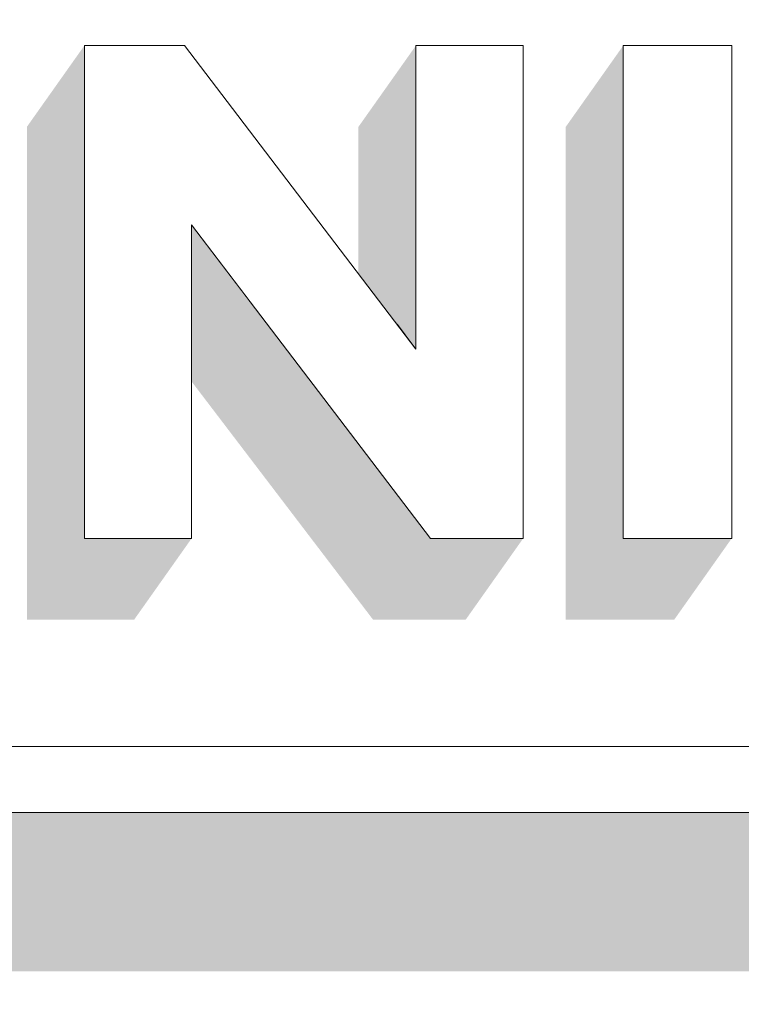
# Model space of a CAD drawing. Header units: millimetres. Extents: x 11 to 55443, y -2 to 19464.
# Tile 93 of 135: x 35688 to 35718, y 10916 to 10957. Entities that reach past the tile are written whole.
import ezdxf

# ---------------------------------------------------------------- set-up
doc = ezdxf.new("R2010")
doc.units = ezdxf.units.MM
doc.header["$MEASUREMENT"] = 0
doc.linetypes.add('Wipeout_Contour', pattern=[1000, 0, -1000])
doc.layers.add('Nowe_Drzwi Archicad', color=7, linetype='Continuous')
doc.layers.add('Nowe_Drzwi Archicad_Nr_pióra__101', color=252, linetype='Continuous', lineweight=5)

# ---------------------------------------------------------------- blocks, each defined once
blk = doc.blocks.new('ElemPrzekroju_5_1', base_point=(7287.149, 10853.983))
at = {"color": 254, "linetype": 'Wipeout_Contour', "lineweight": 0, "ltscale": 293728.924223}
blk.add_wipeout([(32807.149, 10969.983), (32807.149, 10853.983), (36017.149, 10853.983), (36017.149, 10969.983), (35837.149, 10969.983), (35837.149, 10923.983), (35537.149, 10923.983), (35537.149, 10969.983)], dxfattribs=at).dxf.layer = 'Nowe_Drzwi Archicad'
at = {"color": 254, "linetype": 'Wipeout_Contour', "lineweight": 0, "ltscale": 112061.153439}
blk.add_wipeout([(35713.429, 10935.461), (35717.969, 10935.461), (35713.429, 10956.098)], dxfattribs=at).dxf.layer = 'Nowe_Drzwi Archicad'
at = {"color": 254, "linetype": 'Wipeout_Contour', "lineweight": 0, "ltscale": 111997.529225}
blk.add_wipeout([(35690.869, 10935.461), (35695.359, 10935.461), (35695.359, 10948.587)], dxfattribs=at).dxf.layer = 'Nowe_Drzwi Archicad'
at = {"color": 254, "linetype": 'Wipeout_Contour', "lineweight": 0, "ltscale": 112109.769115}
blk.add_wipeout([(35834.379, 10926.75), (35539.919, 10926.75), (35837.149, 10923.983)], dxfattribs=at).dxf.layer = 'Nowe_Drzwi Archicad'
at = {"color": 254, "linetype": 'Wipeout_Contour', "lineweight": 0, "ltscale": 112070.87834}
blk.add_wipeout([(35713.429, 10956.098), (35717.969, 10935.461), (35717.969, 10956.098)], dxfattribs=at).dxf.layer = 'Nowe_Drzwi Archicad'
at = {"color": 254, "linetype": 'Wipeout_Contour', "lineweight": 0, "ltscale": 112022.92091}
blk.add_wipeout([(35695.359, 10948.587), (35705.359, 10935.461), (35704.749, 10943.392)], dxfattribs=at).dxf.layer = 'Nowe_Drzwi Archicad'
at = {"color": 254, "linetype": 'Wipeout_Contour', "lineweight": 0, "ltscale": 111825.396387}
blk.add_wipeout([(35537.149, 10923.983), (35837.149, 10923.983), (35539.919, 10926.75)], dxfattribs=at).dxf.layer = 'Nowe_Drzwi Archicad'
at = {"layer": 'Nowe_Drzwi Archicad_Nr_pióra__101', "color": 252, "linetype": 'Continuous', "lineweight": 5}
blk.add_line((35537.149, 10923.983), (35837.149, 10923.983), dxfattribs=at)
at = {"color": 254, "linetype": 'Wipeout_Contour', "lineweight": 0, "ltscale": 112000.429728}
blk.add_wipeout([(35690.869, 10935.461), (35695.359, 10948.587), (35690.869, 10956.098)], dxfattribs=at).dxf.layer = 'Nowe_Drzwi Archicad'
at = {"color": 254, "linetype": 'Wipeout_Contour', "lineweight": 0, "ltscale": 112041.980692}
blk.add_wipeout([(35709.239, 10935.461), (35709.239, 10956.098), (35704.749, 10943.392)], dxfattribs=at).dxf.layer = 'Nowe_Drzwi Archicad'
at = {"color": 254, "linetype": 'Wipeout_Contour', "lineweight": 0, "ltscale": 112032.936305}
blk.add_wipeout([(35705.359, 10935.461), (35709.239, 10935.461), (35704.749, 10943.392)], dxfattribs=at).dxf.layer = 'Nowe_Drzwi Archicad'
at = {"color": 254, "linetype": 'Wipeout_Contour', "lineweight": 0, "ltscale": 112044.87312}
blk.add_wipeout([(35709.239, 10956.098), (35704.749, 10956.098), (35704.749, 10943.392)], dxfattribs=at).dxf.layer = 'Nowe_Drzwi Archicad'
at = {"color": 254, "linetype": 'Wipeout_Contour', "lineweight": 0, "ltscale": 112019.933904}
blk.add_wipeout([(35695.359, 10948.587), (35704.749, 10943.392), (35695.059, 10956.098)], dxfattribs=at).dxf.layer = 'Nowe_Drzwi Archicad'
at = {"color": 254, "linetype": 'Wipeout_Contour', "lineweight": 0, "ltscale": 112009.701172}
blk.add_wipeout([(35695.059, 10956.098), (35690.869, 10956.098), (35695.359, 10948.587)], dxfattribs=at).dxf.layer = 'Nowe_Drzwi Archicad'
at = {"color": 254, "linetype": 'Wipeout_Contour', "lineweight": 0, "ltscale": 4739506.990005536}
blk.add_wipeout([(35539.919, 10967.316), (35539.919, 10926.75), (35819.142, 10926.75), (35754.777, 10936.641), (35754.369, 10935.461), (35750.319, 10935.461), (35749.651, 10937.429), (35740.489, 10938.837), (35739.879, 10938.188), (35739.259, 10937.628), (35738.589, 10937.119), (35737.889, 10936.659), (35737.009, 10936.2), (35736.099, 10935.81), (35735.149, 10935.501), (35733.089, 10935.151), (35730.999, 10935.151), (35728.939, 10935.501), (35727.999, 10935.81), (35727.079, 10936.2), (35726.209, 10936.669), (35725.499, 10937.119), (35724.829, 10937.628), (35724.209, 10938.188), (35723.599, 10938.837), (35723.039, 10939.536), (35722.549, 10940.285), (35722.319, 10940.705), (35722.109, 10941.135), (35721.909, 10941.564), (35721.874, 10941.697), (35717.969, 10942.297), (35717.969, 10935.461), (35713.429, 10935.461), (35713.429, 10942.995), (35709.239, 10943.639), (35709.239, 10935.461), (35705.359, 10935.461), (35697.788, 10945.398), (35695.359, 10945.772), (35695.359, 10935.461), (35690.869, 10935.461), (35690.869, 10946.462), (35680.287, 10948.088), (35681.259, 10947.837), (35682.529, 10947.448), (35683.789, 10946.998), (35685.269, 10946.309), (35686.519, 10945.25), (35687.439, 10943.902), (35687.769, 10942.663), (35687.859, 10941.384), (35687.709, 10940.106), (35687.449, 10939.197), (35687.039, 10938.357), (35686.509, 10937.588), (35685.649, 10936.759), (35684.649, 10936.11), (35683.549, 10935.65), (35682.189, 10935.321), (35680.799, 10935.171), (35679.399, 10935.191), (35678.359, 10935.301), (35677.329, 10935.491), (35676.319, 10935.76), (35675.389, 10936.08), (35674.479, 10936.47), (35673.609, 10936.929), (35672.879, 10937.389), (35672.179, 10937.898), (35671.529, 10938.467), (35674.219, 10941.684), (35675.129, 10940.985), (35676.099, 10940.375), (35677.119, 10939.856), (35678.489, 10939.386), (35679.909, 10939.187), (35681.349, 10939.247), (35681.889, 10939.366), (35682.399, 10939.586), (35682.849, 10939.896), (35683.239, 10940.475), (35683.379, 10941.145), (35683.259, 10941.824), (35682.929, 10942.293), (35682.489, 10942.663), (35681.969, 10942.923), (35680.799, 10943.342), (35679.609, 10943.712), (35678.409, 10944.011), (35677.679, 10944.211), (35676.969, 10944.441), (35676.259, 10944.691), (35675.539, 10945), (35674.859, 10945.37), (35674.219, 10945.8), (35673.569, 10946.399), (35673.049, 10947.108), (35672.669, 10947.907), (35672.449, 10948.736), (35672.368, 10949.304), (35668.829, 10949.848), (35668.829, 10935.461), (35664.289, 10935.461), (35664.289, 10950.546), (35660.484, 10951.131), (35655.169, 10935.461), (35651.109, 10935.461), (35646.499, 10948.816), (35641.879, 10935.461), (35637.829, 10935.461), (35630.965, 10955.667), (35611.233, 10958.699), (35593.059, 10931.165), (35583.639, 10940.585), (35574.199, 10931.165), (35554.009, 10961.752), (35575.059, 10961.752), (35570.649, 10957.337), (35563.209, 10957.337), (35569.109, 10948.387), (35583.629, 10962.891), (35598.139, 10948.387), (35604.049, 10957.337), (35596.609, 10957.337), (35592.339, 10961.603), (35555.155, 10967.316)], dxfattribs=at).dxf.layer = 'Nowe_Drzwi Archicad'
at = {"layer": 'Nowe_Drzwi Archicad', "linetype": 'Continuous', "lineweight": 0, "true_color": 0x000000}
for points in [[(35690.869, 10956.098), (35688.464, 10952.698), (35688.464, 10946.831), (35690.869, 10946.462)], [(35711.024, 10952.698), (35711.024, 10943.364), (35713.429, 10942.995), (35713.429, 10956.098)], [(35713.429, 10942.995), (35711.024, 10943.364), (35711.024, 10932.06), (35715.564, 10932.06), (35717.969, 10935.461), (35713.429, 10935.461)]]:
    blk.add_hatch(color=18, dxfattribs=at).paths.add_polyline_path(points)
at = {"layer": 'Nowe_Drzwi Archicad_Nr_pióra__101', "color": 252, "linetype": 'Continuous', "lineweight": 5}
for p, q in [((35690.869, 10956.098), (35690.869, 10935.461)), ((35695.059, 10956.098), (35690.869, 10956.098)), ((35709.239, 10956.098), (35704.749, 10956.098)), ((35709.239, 10935.461), (35709.239, 10956.098)), ((35713.429, 10956.098), (35713.429, 10935.461)), ((35717.969, 10956.098), (35713.429, 10956.098)), ((35717.969, 10935.461), (35717.969, 10956.098)), ((35690.869, 10935.461), (35695.359, 10935.461)), ((35705.359, 10935.461), (35709.239, 10935.461)), ((35713.429, 10935.461), (35717.969, 10935.461)), ((35834.379, 10926.75), (35539.919, 10926.75))]:
    blk.add_line(p, q, dxfattribs=at)
at = {"color": 254, "linetype": 'Wipeout_Contour', "lineweight": 0, "ltscale": 112011.06866}
blk.add_wipeout([(35695.359, 10945.772), (35697.788, 10945.398), (35695.359, 10948.587)], dxfattribs=at).dxf.layer = 'Nowe_Drzwi Archicad'
at = {"color": 254, "linetype": 'Wipeout_Contour', "lineweight": 0, "ltscale": 112031.9512}
blk.add_wipeout([(35704.749, 10944.329), (35703.94, 10944.453), (35704.749, 10943.392)], dxfattribs=at).dxf.layer = 'Nowe_Drzwi Archicad'
at = {"layer": 'Nowe_Drzwi Archicad', "linetype": 'Continuous', "lineweight": 0, "true_color": 0x000000}
for points in [[(35532.449, 10963.437), (35532.449, 10917.336), (35832.449, 10917.336), (35837.149, 10923.983), (35537.149, 10923.983), (35537.149, 10969.983), (35537.078, 10969.983)], [(35702.344, 10946.545), (35703.94, 10944.453), (35704.749, 10944.329), (35704.749, 10956.098), (35702.344, 10952.698)], [(35695.359, 10945.772), (35697.788, 10945.398), (35695.359, 10948.587)], [(35690.869, 10946.462), (35688.464, 10946.831), (35688.464, 10932.06), (35692.954, 10932.06), (35695.359, 10935.461), (35690.869, 10935.461)], [(35695.359, 10942.03), (35702.954, 10932.06), (35706.834, 10932.06), (35709.239, 10935.461), (35705.359, 10935.461), (35697.788, 10945.398), (35695.359, 10945.772)], [(35704.749, 10944.329), (35703.94, 10944.453), (35704.749, 10943.392)]]:
    blk.add_hatch(color=18, dxfattribs=at).paths.add_polyline_path(points)
at = {"layer": 'Nowe_Drzwi Archicad_Nr_pióra__101', "color": 252, "linetype": 'Continuous', "lineweight": 5}
for p, q in [((35704.749, 10943.392), (35695.059, 10956.098)), ((35704.749, 10956.098), (35704.749, 10943.392)), ((35695.359, 10935.461), (35695.359, 10948.587)), ((35695.359, 10948.587), (35705.359, 10935.461))]:
    blk.add_line(p, q, dxfattribs=at)

msp = doc.modelspace()

# ---------------------------------------------------------------- block references
at = {"layer": 'Nowe_Drzwi Archicad', "lineweight": 0}
msp.add_blockref('ElemPrzekroju_5_1', (7287.149, 10853.983), dxfattribs=at)

doc.saveas('drawing.dxf')
